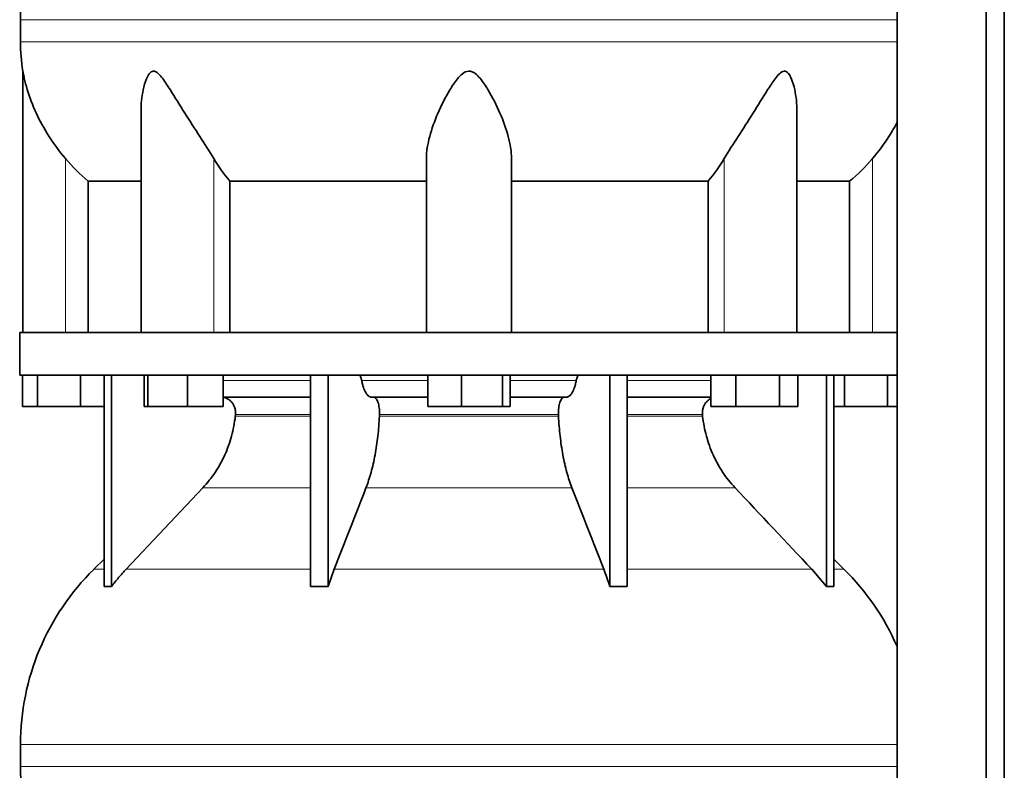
# Model space of a CAD drawing. Header units: millimetres. Extents: x 456 to 1331, y -1435 to 1458.
# Tile 21 of 28: x 955 to 1267, y 263 to 501. Entities that reach past the tile are written whole.
import ezdxf

# ---------------------------------------------------------------- set-up
doc = ezdxf.new("R2010")
doc.units = ezdxf.units.MM
doc.layers.add('MID_454-2', color=7, linetype='Continuous')
doc.layers.add('VSI454_DIFFUSORE', color=7, linetype='Continuous')

# ---------------------------------------------------------------- blocks, each defined once
blk = doc.blocks.new('SE3')
at = {"layer": 'MID_454-2', "color": 7, "linetype": 'Continuous', "lineweight": 35}
for p, q in [((1232.92, 665.09), (1232.92, 173.09)), ((1261.06, 173.09), (1261.06, 665.09)), ((1266.85, 173.09), (1266.85, 665.09)), ((1232.85, 491.97), (1232.85, 402.09)), ((1232.85, 388.59), (1232.85, 274.15))]:
    blk.add_line(p, q, dxfattribs=at)
at = {"layer": 'VSI454_DIFFUSORE', "color": 4, "linetype": 'Continuous', "lineweight": 9}
for p, q in [((954.8, 501.38), (1232.9, 501.38)), ((1232.9, 494.34), (954.8, 494.34)), ((969.05, 402.09), (969.05, 457.31)), ((1016.09, 402.09), (1016.09, 457.31)), ((1178.02, 402.09), (1178.02, 457.31)), ((1225.05, 402.09), (1225.05, 457.31)), ((1019.1, 386.82), (1046.83, 386.82)), ((1063.04, 386.82), (1084.03, 386.82)), ((1110.07, 386.82), (1131.07, 386.82)), ((1147.28, 386.82), (1173.76, 386.82)), ((1022.94, 375.53), (1046.83, 375.53)), ((1046.83, 376.09), (1023, 376.09)), ((1068.65, 375.53), (1125.46, 375.53)), ((1125.43, 376.09), (1068.67, 376.09)), ((1171.11, 376.09), (1147.28, 376.09)), ((1147.28, 375.53), (1171.17, 375.53)), ((1012.66, 352.84), (1046.83, 352.84)), ((1064.39, 352.84), (1129.72, 352.84)), ((1147.28, 352.84), (1181.45, 352.84)), ((981.34, 327), (978.12, 327)), ((988.36, 327), (1046.83, 327)), ((1054.33, 327), (1139.78, 327)), ((1147.28, 327), (1205.75, 327)), ((1212.76, 327), (1215.98, 327)), ((954.8, 271.38), (1232.9, 271.38)), ((1232.9, 264.34), (954.8, 264.34))]:
    blk.add_line(p, q, dxfattribs=at)
at = {"layer": 'VSI454_DIFFUSORE', "color": 7, "linetype": 'Continuous', "lineweight": 35}
for p, q in [((954.8, 501.38), (954.8, 494.34)), ((1232.86, 501.38), (1232.86, 494.34)), ((955.55, 485.07), (955.55, 402.09)), ((993.04, 472.37), (993.04, 402.09)), ((1201.06, 402.09), (1201.06, 472.39)), ((1083.55, 402.09), (1083.55, 457.31)), ((1110.55, 402.09), (1110.55, 457.31)), ((976.31, 450.16), (993.04, 450.16)), ((976.31, 402.09), (976.31, 450.16)), ((1021.22, 450.16), (1083.55, 450.16)), ((1021.22, 402.09), (1021.22, 450.16)), ((1110.55, 450.16), (1172.89, 450.16)), ((1172.89, 450.16), (1172.89, 402.09)), ((1201.06, 450.16), (1217.8, 450.16)), ((1217.8, 450.16), (1217.8, 402.09)), ((1232.91, 402.09), (954.55, 402.09)), ((954.55, 402.09), (954.55, 388.59)), ((1232.91, 402.09), (1232.91, 388.59)), ((1232.91, 388.59), (954.55, 388.59)), ((955.41, 378.59), (955.41, 388.59)), ((960.15, 378.59), (960.15, 388.59)), ((973.79, 378.59), (973.79, 388.59)), ((981.34, 321.48), (981.34, 388.59)), ((983.64, 321.48), (983.64, 388.59)), ((993.99, 378.59), (993.99, 388.59)), ((995.19, 378.59), (995.19, 388.59)), ((1007.75, 378.59), (1007.75, 388.59)), ((1019.1, 378.59), (1019.1, 388.59)), ((1046.83, 321.48), (1046.83, 388.59)), ((1052.37, 321.48), (1052.37, 388.59)), ((1084.03, 378.59), (1084.03, 388.59)), ((1094.65, 378.59), (1094.65, 388.59)), ((1107.67, 378.59), (1107.67, 388.59)), ((1110.07, 378.59), (1110.07, 388.59)), ((1141.73, 321.48), (1141.73, 388.59)), ((1147.28, 321.48), (1147.28, 388.59)), ((1173.76, 378.59), (1173.76, 388.59)), ((1181.71, 378.59), (1181.71, 388.59)), ((1195.51, 378.59), (1195.51, 388.59)), ((1201.37, 378.59), (1201.37, 388.59)), ((1210.47, 321.48), (1210.47, 388.59)), ((1212.76, 321.48), (1212.76, 388.59)), ((1216.15, 378.59), (1216.15, 388.59)), ((1229.79, 378.59), (1229.79, 388.59)), ((1046.83, 381.59), (1019.1, 381.59)), ((1084.03, 381.59), (1066.17, 381.59)), ((1127.94, 381.59), (1110.07, 381.59)), ((1173.76, 381.59), (1147.28, 381.59)), ((960.15, 378.59), (955.41, 378.59)), ((973.79, 378.59), (960.15, 378.59)), ((981.34, 378.59), (973.79, 378.59)), ((995.19, 378.59), (993.99, 378.59)), ((1007.75, 378.59), (995.19, 378.59)), ((1019.1, 378.59), (1007.75, 378.59)), ((1094.65, 378.59), (1084.03, 378.59)), ((1107.67, 378.59), (1094.65, 378.59)), ((1110.07, 378.59), (1107.67, 378.59)), ((1181.71, 378.59), (1173.76, 378.59)), ((1195.51, 378.59), (1181.71, 378.59)), ((1201.37, 378.59), (1195.51, 378.59)), ((1216.15, 378.59), (1212.76, 378.59)), ((1229.79, 378.59), (1216.15, 378.59)), ((1232.85, 378.59), (1229.79, 378.59)), ((1012.66, 352.84), (988.36, 327)), ((981.34, 330.17), (978.12, 327)), ((1215.98, 327), (1212.76, 330.17)), ((1052.37, 321.48), (1054.33, 327)), ((1205.75, 327), (1210.47, 321.48)), ((954.8, 271.38), (954.8, 264.34)), ((1232.86, 271.38), (1232.86, 264.34))]:
    blk.add_line(p, q, dxfattribs=at)
for centre, radius, start, end in [((1032.78, 501.38), 77.98, 134.5, 180), ((1012.22, 494.34), 57.42, 180, 189.2923), ((1032.78, 271.38), 77.98, 134.5, 180), ((1161.32, 271.38), 77.98, 23.4816, 45.5), ((1012.22, 264.34), 57.42, 180, 189.2923)]:
    blk.add_arc(centre, radius, start, end, dxfattribs=at)
for points, knots in [([(969.05, 457.31), (967.12, 459.58), (965.38, 461.93), (962.27, 466.8), (960.91, 469.29), (958.63, 474.26), (957.69, 476.75), (956.58, 480.46), (956.27, 481.69), (955.89, 483.36), (955.78, 483.9), (955.65, 484.56), (955.61, 484.76), (955.57, 485), (955.55, 485.07), (955.55, 485.07)], [0, 0, 0, 0, 0.125, 0.125, 0.25, 0.25, 0.375, 0.375, 0.4375, 0.4375, 0.46875, 0.46875, 0.484375, 0.484375, 0.4979292, 0.4979292, 0.4979292, 0.4979292]), ([(1016.09, 457.31), (1014.72, 459.58), (1013.22, 461.93), (1010.1, 466.78), (1008.49, 469.27), (1005.36, 474.23), (1003.82, 476.72), (1001.46, 480.42), (1000.67, 481.65), (999.41, 483.33), (998.97, 483.86), (998.25, 484.53), (998, 484.73), (997.47, 485.01), (997.2, 485.08), (996.41, 485.04), (995.97, 484.66), (995.28, 483.74), (995.02, 483.21), (994.31, 481.51), (993.98, 480.3), (993.26, 476.88), (993.04, 474.61), (993.04, 472.37)], [0, 0, 0, 0, 0.125, 0.125, 0.25, 0.25, 0.375, 0.375, 0.4375, 0.4375, 0.46875, 0.46875, 0.484375, 0.484375, 0.5, 0.5, 0.53125, 0.53125, 0.5625, 0.5625, 0.625, 0.625, 0.7380464, 0.7380464, 0.7380464, 0.7380464]), ([(1110.55, 457.31), (1110.55, 459.58), (1110.16, 461.93), (1108.85, 466.78), (1107.94, 469.27), (1105.79, 474.23), (1104.55, 476.72), (1102.32, 480.42), (1101.52, 481.65), (1100.12, 483.33), (1099.61, 483.86), (1098.72, 484.53), (1098.41, 484.73), (1097.71, 485.01), (1097.34, 485.08), (1096.22, 485.04), (1095.53, 484.66), (1094.37, 483.74), (1093.88, 483.21), (1092.49, 481.51), (1091.71, 480.3), (1089.52, 476.65), (1088.27, 474.13), (1086.13, 469.18), (1085.25, 466.75), (1083.96, 461.95), (1083.55, 459.56), (1083.55, 457.31)], [0, 0, 0, 0, 0.125, 0.125, 0.25, 0.25, 0.375, 0.375, 0.4375, 0.4375, 0.46875, 0.46875, 0.484375, 0.484375, 0.5, 0.5, 0.53125, 0.53125, 0.5625, 0.5625, 0.625, 0.625, 0.75, 0.75, 0.875, 0.875, 1, 1, 1, 1]), ([(1201.06, 472.38), (1201.06, 474.65), (1200.84, 476.93), (1200.1, 480.42), (1199.76, 481.65), (1199.03, 483.33), (1198.76, 483.86), (1198.22, 484.53), (1198.02, 484.73), (1197.56, 485.01), (1197.31, 485.08), (1196.52, 485.04), (1195.98, 484.66), (1195.03, 483.74), (1194.61, 483.21), (1193.35, 481.51), (1192.57, 480.3), (1190.24, 476.65), (1188.69, 474.13), (1185.55, 469.18), (1183.99, 466.75), (1180.9, 461.95), (1179.37, 459.56), (1178.02, 457.31)], [0.2605527, 0.2605527, 0.2605527, 0.2605527, 0.375, 0.375, 0.4375, 0.4375, 0.46875, 0.46875, 0.484375, 0.484375, 0.5, 0.5, 0.53125, 0.53125, 0.5625, 0.5625, 0.625, 0.625, 0.75, 0.75, 0.875, 0.875, 1, 1, 1, 1]), ([(1232.92, 468.9), (1232.11, 467.36), (1231.22, 465.83), (1228.72, 461.93), (1226.97, 459.56), (1225.05, 457.31)], [0.7963982, 0.7963982, 0.7963982, 0.7963982, 0.875, 0.875, 1, 1, 1, 1]), ([(1061.98, 388.59), (1062.03, 388.59), (1062.09, 388.58), (1062.2, 388.54), (1062.25, 388.51), (1062.41, 388.39), (1062.51, 388.27), (1062.7, 387.95), (1062.79, 387.76), (1062.9, 387.44), (1062.93, 387.32), (1062.99, 387.08), (1063.02, 386.95), (1063.04, 386.82)], [0, 0, 0, 0, 0.125, 0.125, 0.25, 0.25, 0.5, 0.5, 0.75, 0.75, 0.875, 0.875, 1, 1, 1, 1]), ([(1132.13, 388.59), (1132.07, 388.59), (1132.02, 388.58), (1131.91, 388.54), (1131.85, 388.51), (1131.7, 388.39), (1131.59, 388.27), (1131.4, 387.95), (1131.32, 387.76), (1131.21, 387.44), (1131.18, 387.32), (1131.12, 387.08), (1131.09, 386.95), (1131.07, 386.82)], [0, 0, 0, 0, 0.125, 0.125, 0.25, 0.25, 0.5, 0.5, 0.75, 0.75, 0.875, 0.875, 1, 1, 1, 1]), ([(1066.17, 381.59), (1065.84, 381.59), (1065.52, 381.72), (1065.05, 382.07), (1064.89, 382.23), (1064.59, 382.58), (1064.45, 382.78), (1064.03, 383.48), (1063.79, 384.03), (1063.46, 385), (1063.36, 385.35), (1063.19, 386.06), (1063.11, 386.43), (1063.04, 386.82)], [0, 0, 0, 0, 0.25, 0.25, 0.375, 0.375, 0.5, 0.5, 0.75, 0.75, 0.875, 0.875, 1, 1, 1, 1]), ([(1127.94, 381.59), (1128.27, 381.59), (1128.59, 381.72), (1129.06, 382.07), (1129.22, 382.23), (1129.51, 382.58), (1129.66, 382.78), (1130.07, 383.48), (1130.32, 384.03), (1130.64, 385), (1130.74, 385.35), (1130.92, 386.06), (1131, 386.43), (1131.07, 386.82)], [0, 0, 0, 0, 0.25, 0.25, 0.375, 0.375, 0.5, 0.5, 0.75, 0.75, 0.875, 0.875, 1, 1, 1, 1]), ([(1023, 376.09), (1023.03, 376.44), (1023.03, 376.79), (1022.96, 377.48), (1022.89, 377.82), (1022.69, 378.49), (1022.56, 378.81), (1022.23, 379.41), (1022.04, 379.69), (1021.72, 380.08), (1021.6, 380.2), (1021.36, 380.44), (1021.24, 380.55), (1020.85, 380.85), (1020.57, 381.02), (1020.13, 381.24), (1019.97, 381.3), (1019.67, 381.41), (1019.51, 381.45), (1019.28, 381.5), (1019.19, 381.52), (1019.11, 381.54)], [0, 0, 0, 0, 0.125, 0.125, 0.25, 0.25, 0.375, 0.375, 0.5, 0.5, 0.5625, 0.5625, 0.625, 0.625, 0.75, 0.75, 0.8125, 0.8125, 0.875, 0.875, 0.9073547, 0.9073547, 0.9073547, 0.9073547]), ([(1066.77, 381.59), (1066.84, 381.59), (1066.9, 381.59), (1067.04, 381.55), (1067.1, 381.52), (1067.3, 381.41), (1067.42, 381.31), (1067.67, 381.02), (1067.78, 380.85), (1068, 380.44), (1068.1, 380.2), (1068.28, 379.69), (1068.36, 379.41), (1068.49, 378.8), (1068.55, 378.48), (1068.63, 377.83), (1068.66, 377.48), (1068.69, 376.79), (1068.69, 376.44), (1068.67, 376.09)], [0, 0, 0, 0, 0.0625, 0.0625, 0.125, 0.125, 0.25, 0.25, 0.375, 0.375, 0.5, 0.5, 0.625, 0.625, 0.75, 0.75, 0.875, 0.875, 1, 1, 1, 1]), ([(1127.34, 381.59), (1127.27, 381.59), (1127.2, 381.59), (1127.07, 381.55), (1127, 381.52), (1126.81, 381.41), (1126.68, 381.31), (1126.44, 381.02), (1126.32, 380.85), (1126.11, 380.44), (1126.01, 380.2), (1125.83, 379.69), (1125.75, 379.41), (1125.61, 378.8), (1125.56, 378.48), (1125.48, 377.83), (1125.45, 377.48), (1125.42, 376.79), (1125.42, 376.44), (1125.43, 376.09)], [0, 0, 0, 0, 0.0625, 0.0625, 0.125, 0.125, 0.25, 0.25, 0.375, 0.375, 0.5, 0.5, 0.625, 0.625, 0.75, 0.75, 0.875, 0.875, 1, 1, 1, 1]), ([(1171.11, 376.09), (1171.08, 376.44), (1171.08, 376.79), (1171.15, 377.48), (1171.22, 377.82), (1171.42, 378.49), (1171.55, 378.81), (1171.88, 379.41), (1172.07, 379.69), (1172.39, 380.08), (1172.5, 380.2), (1172.74, 380.44), (1172.87, 380.55), (1173.23, 380.83), (1173.48, 380.99), (1173.74, 381.12)], [0, 0, 0, 0, 0.125, 0.125, 0.25, 0.25, 0.375, 0.375, 0.5, 0.5, 0.5625, 0.5625, 0.625, 0.625, 0.7365505, 0.7365505, 0.7365505, 0.7365505]), ([(1012.66, 352.84), (1014.09, 354.36), (1015.38, 355.99), (1017.69, 359.45), (1018.71, 361.29), (1020.47, 365.18), (1021.19, 367.18), (1022.31, 371.28), (1022.71, 373.38), (1022.94, 375.53)], [0, 0, 0, 0, 0.25, 0.25, 0.5, 0.5, 0.75, 0.75, 1, 1, 1, 1]), ([(1068.65, 375.53), (1068.55, 373.38), (1068.39, 371.28), (1068.04, 368.21), (1067.91, 367.2), (1067.61, 365.2), (1067.45, 364.21), (1066.9, 361.29), (1066.48, 359.45), (1065.76, 356.85), (1065.5, 356.01), (1064.97, 354.38), (1064.69, 353.6), (1064.39, 352.84)], [0, 0, 0, 0, 0.25, 0.25, 0.375, 0.375, 0.5, 0.5, 0.75, 0.75, 0.875, 0.875, 1, 1, 1, 1]), ([(1125.46, 375.53), (1125.55, 373.38), (1125.72, 371.28), (1126.07, 368.21), (1126.2, 367.2), (1126.49, 365.2), (1126.66, 364.21), (1127.21, 361.29), (1127.63, 359.45), (1128.35, 356.85), (1128.6, 356.01), (1129.14, 354.38), (1129.42, 353.6), (1129.72, 352.84)], [0, 0, 0, 0, 0.25, 0.25, 0.375, 0.375, 0.5, 0.5, 0.75, 0.75, 0.875, 0.875, 1, 1, 1, 1]), ([(1181.45, 352.84), (1180.02, 354.36), (1178.73, 355.99), (1176.42, 359.45), (1175.4, 361.29), (1173.63, 365.18), (1172.92, 367.18), (1171.8, 371.28), (1171.4, 373.38), (1171.17, 375.53)], [0, 0, 0, 0, 0.25, 0.25, 0.5, 0.5, 0.75, 0.75, 1, 1, 1, 1]), ([(988.36, 327), (987.53, 326.13), (986.73, 325.23), (985.15, 323.38), (984.38, 322.44), (983.64, 321.48)], [0, 0, 0, 0, 0.5, 0.5, 1, 1, 1, 1]), ([(1141.73, 321.48), (1141.43, 322.44), (1141.11, 323.38), (1140.46, 325.23), (1140.12, 326.13), (1139.78, 327)], [0, 0, 0, 0, 0.5, 0.5, 1, 1, 1, 1])]:
    blk.add_open_spline(points, degree=3, knots=knots, dxfattribs=at)
for points in [[(976.31, 450.16), (973.68, 452.32), (971.26, 454.71), (969.05, 457.31)], [(1021.22, 450.16), (1019.36, 452.32), (1017.65, 454.71), (1016.09, 457.31)], [(1178.02, 457.31), (1176.46, 454.71), (1174.75, 452.32), (1172.89, 450.16)], [(1225.05, 457.31), (1222.85, 454.71), (1220.43, 452.32), (1217.8, 450.16)], [(1022.94, 375.53), (1022.96, 375.72), (1022.98, 375.91), (1023, 376.09)], [(1068.67, 376.09), (1068.67, 375.91), (1068.66, 375.72), (1068.65, 375.53)], [(1125.43, 376.09), (1125.44, 375.91), (1125.45, 375.72), (1125.46, 375.53)], [(1171.17, 375.53), (1171.15, 375.72), (1171.13, 375.91), (1171.11, 376.09)], [(1054.33, 327), (1057.68, 335.62), (1061.04, 344.23), (1064.39, 352.84)], [(1139.78, 327), (1136.42, 335.62), (1133.07, 344.23), (1129.72, 352.84)], [(1181.45, 352.84), (1189.55, 344.23), (1197.65, 335.62), (1205.75, 327)], [(983.64, 321.48), (982.88, 321.53), (982.11, 321.53), (981.34, 321.48)], [(1046.83, 321.48), (1048.67, 321.53), (1050.53, 321.53), (1052.37, 321.48)], [(1147.28, 321.48), (1145.43, 321.53), (1143.58, 321.53), (1141.73, 321.48)], [(1210.47, 321.48), (1211.23, 321.53), (1212, 321.53), (1212.76, 321.48)]]:
    blk.add_open_spline(points, degree=3, dxfattribs=at)

msp = doc.modelspace()

# ---------------------------------------------------------------- block references
msp.add_blockref('SE3', (0, 0))

doc.saveas('drawing.dxf')
